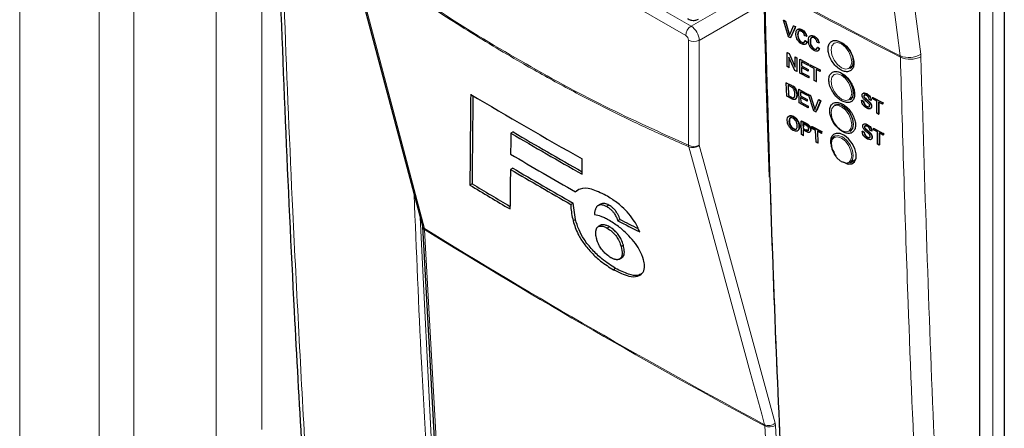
# Paper-space layout 'Blatt4' of a CAD drawing. Header units: millimetres. Extents: x 5 to 418, y 2 to 292.
# Tile 18 of 102: x 108 to 130, y 164 to 173. Entities that reach past the tile are written whole.
import ezdxf

# ---------------------------------------------------------------- set-up
doc = ezdxf.new("R2010")
doc.units = ezdxf.units.MM

psp = doc.layouts.new('Blatt4')

# ---------------------------------------------------------------- linework, layer by layer
at = {"color": 7, "linetype": 'Continuous', "lineweight": 18}
for p, q in [((110.768, 153.439), (110.768, 194.081)), ((108.291, 153.028), (108.291, 193.758)), ((110.011, 193.732), (110.011, 153.002)), ((112.553, 193.067), (112.553, 153.373)), ((129.385, 182.656), (129.385, 155.056)), ((113.539, 164.204), (113.539, 181.967)), ((120.534, 174.293), (122.848, 172.958)), ((122.732, 172.755), (120.477, 174.056)), ((122.848, 172.958), (124.225, 173.753)), ((124.41, 173.451), (123.024, 172.651)), ((124.964, 172.809), (124.969, 172.813)), ((122.791, 170.377), (122.791, 172.653)), ((123.024, 172.651), (123.024, 170.375)), ((127.382, 172.315), (127.384, 172.287)), ((127.829, 172.295), (127.825, 172.35)), ((125.003, 171.683), (125.013, 171.689)), ((125.012, 171.422), (125.021, 171.428)), ((125.514, 171.201), (125.525, 171.209)), ((125.329, 170.846), (125.341, 170.854)), ((125.338, 170.705), (125.349, 170.713)), ((116.975, 168.804), (117.273, 162.901)), ((117.069, 168.544), (117.066, 168.569)), ((124.445, 164.286), (124.44, 164.311)), ((124.674, 164.296), (124.666, 164.345)), ((124.674, 164.296), (124.999, 158.575))]:
    psp.add_line(p, q, dxfattribs=at)
at = {"color": 7, "linetype": 'Continuous', "lineweight": 25}
for p, q in [((129.1, 183.018), (129.1, 155.418)), ((129.637, 181.783), (129.637, 141.004)), ((115.437, 174.622), (117.022, 168.625)), ((124.849, 173.085), (124.854, 173.088)), ((124.958, 172.728), (124.849, 173.085)), ((124.849, 173.085), (124.89, 173.063)), ((124.854, 173.088), (124.896, 173.066)), ((124.89, 173.063), (124.896, 173.066)), ((124.89, 173.063), (124.964, 172.809)), ((124.896, 173.066), (124.969, 172.813)), ((124.993, 172.794), (125.067, 172.969)), ((125.108, 172.948), (124.999, 172.706)), ((125.101, 172.923), (125.005, 172.709)), ((125.067, 172.969), (125.072, 172.973)), ((125.067, 172.969), (125.108, 172.948)), ((125.108, 172.948), (125.113, 172.951)), ((124.999, 172.706), (124.958, 172.728)), ((124.999, 172.706), (125.005, 172.709)), ((125.157, 172.774), (125.162, 172.778)), ((125.243, 172.88), (125.247, 172.883)), ((125.347, 172.738), (125.309, 172.749)), ((125.347, 172.738), (125.353, 172.741)), ((125.513, 172.737), (125.517, 172.739)), ((125.24, 172.609), (125.246, 172.612)), ((125.316, 172.644), (125.322, 172.647)), ((125.316, 172.644), (125.354, 172.614)), ((125.322, 172.647), (125.36, 172.617)), ((125.354, 172.614), (125.36, 172.617)), ((125.427, 172.631), (125.433, 172.635)), ((125.618, 172.595), (125.58, 172.606)), ((125.586, 172.501), (125.592, 172.504)), ((125.586, 172.501), (125.625, 172.471)), ((125.592, 172.504), (125.63, 172.474)), ((125.618, 172.595), (125.623, 172.598)), ((124.931, 172.384), (124.935, 172.386)), ((124.931, 172.085), (124.931, 172.384)), ((124.931, 172.384), (124.972, 172.363)), ((125.099, 171.996), (124.969, 172.288)), ((124.969, 172.288), (124.969, 172.065)), ((124.972, 172.363), (124.975, 172.365)), ((124.972, 172.363), (125.101, 172.071)), ((125.101, 172.294), (125.104, 172.296)), ((125.101, 172.294), (125.14, 172.274)), ((125.101, 172.071), (125.101, 172.294)), ((125.14, 172.274), (125.142, 172.276)), ((125.14, 172.274), (125.14, 171.975)), ((125.511, 172.466), (125.516, 172.469)), ((125.625, 172.471), (125.63, 172.474)), ((124.969, 172.065), (124.931, 172.085)), ((124.969, 172.065), (124.98, 172.072)), ((125.202, 172.241), (125.204, 172.243)), ((125.202, 171.942), (125.202, 172.241)), ((125.202, 172.241), (125.393, 172.141)), ((125.393, 172.106), (125.24, 172.187)), ((125.24, 172.187), (125.24, 172.095)), ((125.24, 172.095), (125.245, 172.098)), ((125.24, 172.095), (125.383, 172.02)), ((125.383, 171.985), (125.24, 172.06)), ((125.24, 172.06), (125.24, 171.956)), ((125.393, 172.141), (125.394, 172.142)), ((125.393, 172.141), (125.393, 172.106)), ((125.393, 172.106), (125.395, 172.108)), ((125.431, 172.121), (125.643, 172.009)), ((125.431, 172.121), (125.432, 172.121)), ((125.431, 172.086), (125.431, 172.121)), ((125.518, 172.04), (125.431, 172.086)), ((125.14, 171.975), (125.099, 171.996)), ((125.14, 171.975), (125.15, 171.981)), ((125.4, 171.838), (125.202, 171.942)), ((125.24, 171.956), (125.249, 171.962)), ((125.24, 171.956), (125.4, 171.872)), ((125.383, 172.02), (125.387, 172.022)), ((125.383, 172.02), (125.383, 171.985)), ((125.383, 171.985), (125.388, 171.988)), ((125.4, 171.872), (125.408, 171.877)), ((125.4, 171.872), (125.4, 171.838)), ((125.4, 171.838), (125.409, 171.843)), ((125.518, 171.776), (125.518, 172.04)), ((125.643, 171.975), (125.556, 172.02)), ((125.556, 172.02), (125.556, 171.755)), ((125.643, 172.009), (125.644, 172.009)), ((125.643, 172.009), (125.643, 171.975)), ((125.643, 171.975), (125.644, 171.975)), ((124.911, 171.732), (124.921, 171.739)), ((124.92, 171.439), (124.911, 171.732)), ((124.911, 171.732), (125.003, 171.683)), ((125.004, 171.649), (124.95, 171.678)), ((124.95, 171.678), (124.957, 171.452)), ((125.051, 171.653), (125.06, 171.66)), ((125.556, 171.755), (125.518, 171.776)), ((125.556, 171.755), (125.565, 171.761)), ((125.016, 171.387), (124.92, 171.439)), ((124.957, 171.452), (124.966, 171.458)), ((124.957, 171.452), (125.012, 171.422)), ((125.061, 171.414), (125.086, 171.417)), ((125.09, 171.611), (125.1, 171.618)), ((125.136, 171.469), (125.145, 171.475)), ((125.18, 171.588), (125.19, 171.595)), ((125.188, 171.294), (125.18, 171.588)), ((125.18, 171.588), (125.369, 171.486)), ((125.37, 171.453), (125.218, 171.534)), ((125.218, 171.534), (125.221, 171.444)), ((125.221, 171.444), (125.231, 171.45)), ((125.221, 171.444), (125.362, 171.368)), ((125.363, 171.334), (125.222, 171.41)), ((125.222, 171.41), (125.225, 171.308)), ((125.369, 171.486), (125.38, 171.494)), ((125.369, 171.486), (125.37, 171.453)), ((125.37, 171.453), (125.381, 171.46)), ((125.393, 171.473), (125.404, 171.481)), ((125.51, 171.121), (125.393, 171.473)), ((125.393, 171.473), (125.434, 171.451)), ((125.434, 171.451), (125.446, 171.459)), ((125.434, 171.451), (125.514, 171.201)), ((126.593, 171.441), (126.596, 171.443)), ((126.602, 171.409), (126.606, 171.411)), ((126.648, 171.49), (126.65, 171.491)), ((126.786, 171.413), (126.789, 171.415)), ((126.786, 171.379), (126.786, 171.413)), ((126.786, 171.413), (126.997, 171.301)), ((125.384, 171.189), (125.188, 171.294)), ((125.225, 171.308), (125.235, 171.314)), ((125.225, 171.308), (125.383, 171.223)), ((125.362, 171.368), (125.373, 171.375)), ((125.362, 171.368), (125.363, 171.334)), ((125.363, 171.334), (125.374, 171.341)), ((125.383, 171.223), (125.394, 171.23)), ((125.383, 171.223), (125.384, 171.189)), ((125.543, 171.186), (125.61, 171.357)), ((125.651, 171.335), (125.551, 171.099)), ((125.662, 171.342), (125.573, 171.131)), ((125.61, 171.357), (125.621, 171.365)), ((125.61, 171.357), (125.651, 171.335)), ((125.621, 171.365), (125.662, 171.342)), ((125.651, 171.335), (125.662, 171.342)), ((126.544, 171.346), (126.55, 171.35)), ((126.544, 171.346), (126.582, 171.326)), ((126.55, 171.35), (126.588, 171.329)), ((126.582, 171.326), (126.588, 171.329)), ((126.655, 171.214), (126.661, 171.217)), ((126.708, 171.313), (126.714, 171.316)), ((126.748, 171.349), (126.71, 171.369)), ((126.748, 171.349), (126.753, 171.352)), ((126.755, 171.215), (126.761, 171.219)), ((126.873, 171.333), (126.786, 171.379)), ((126.873, 171.068), (126.873, 171.333)), ((126.997, 171.266), (126.911, 171.312)), ((126.911, 171.312), (126.911, 171.048)), ((126.916, 171.309), (126.916, 171.051)), ((126.997, 171.301), (127.003, 171.305)), ((126.997, 171.301), (126.997, 171.266)), ((126.997, 171.266), (127.003, 171.27)), ((127.001, 171.306), (127.003, 171.305)), ((127.003, 171.305), (127.003, 171.27)), ((125.054, 170.996), (125.065, 171.004)), ((125.384, 171.189), (125.395, 171.196)), ((125.551, 171.099), (125.51, 171.121)), ((125.551, 171.099), (125.562, 171.107)), ((126.911, 171.048), (126.873, 171.068)), ((126.911, 171.048), (126.916, 171.051)), ((124.968, 170.889), (124.98, 170.897)), ((125.186, 170.778), (125.198, 170.785)), ((125.23, 170.899), (125.241, 170.907)), ((125.24, 170.606), (125.23, 170.899)), ((125.23, 170.899), (125.329, 170.846)), ((125.241, 170.907), (125.341, 170.854)), ((125.334, 170.811), (125.269, 170.845)), ((125.269, 170.845), (125.273, 170.74)), ((125.281, 170.839), (125.283, 170.773)), ((125.37, 170.822), (125.381, 170.83)), ((125.459, 170.778), (125.47, 170.785)), ((125.46, 170.744), (125.459, 170.778)), ((125.459, 170.778), (125.67, 170.666)), ((125.47, 170.785), (125.681, 170.674)), ((126.606, 170.772), (126.609, 170.774)), ((126.662, 170.821), (126.663, 170.822)), ((118.989, 170.663), (118.94, 170.635)), ((125.062, 170.729), (125.073, 170.737)), ((125.278, 170.586), (125.24, 170.606)), ((125.273, 170.74), (125.284, 170.747)), ((125.273, 170.74), (125.338, 170.705)), ((125.34, 170.671), (125.274, 170.706)), ((125.274, 170.706), (125.278, 170.586)), ((125.278, 170.586), (125.288, 170.593)), ((125.413, 170.655), (125.425, 170.663)), ((125.434, 170.708), (125.445, 170.716)), ((125.546, 170.698), (125.46, 170.744)), ((125.555, 170.439), (125.546, 170.698)), ((125.671, 170.632), (125.585, 170.678)), ((125.585, 170.678), (125.593, 170.419)), ((125.67, 170.666), (125.681, 170.674)), ((125.67, 170.666), (125.671, 170.632)), ((125.671, 170.632), (125.682, 170.64)), ((125.681, 170.674), (125.682, 170.656)), ((125.971, 170.58), (125.959, 170.574)), ((126.293, 170.677), (126.311, 170.687)), ((126.558, 170.677), (126.563, 170.681)), ((126.558, 170.677), (126.596, 170.657)), ((126.563, 170.681), (126.601, 170.661)), ((126.596, 170.657), (126.601, 170.661)), ((126.616, 170.74), (126.619, 170.743)), ((126.722, 170.644), (126.727, 170.647)), ((126.762, 170.68), (126.724, 170.7)), ((126.762, 170.68), (126.766, 170.683)), ((126.8, 170.744), (126.803, 170.746)), ((126.8, 170.71), (126.8, 170.744)), ((126.8, 170.744), (127.01, 170.632)), ((126.886, 170.664), (126.8, 170.71)), ((126.886, 170.399), (126.886, 170.664)), ((127.01, 170.597), (126.924, 170.643)), ((126.924, 170.643), (126.924, 170.379)), ((126.93, 170.64), (126.93, 170.382)), ((127.01, 170.632), (127.016, 170.636)), ((127.01, 170.632), (127.01, 170.597)), ((127.01, 170.597), (127.016, 170.601)), ((127.014, 170.637), (127.016, 170.636)), ((127.016, 170.636), (127.016, 170.601)), ((125.593, 170.419), (125.555, 170.439)), ((125.593, 170.419), (125.603, 170.426)), ((126.669, 170.545), (126.675, 170.549)), ((126.768, 170.546), (126.774, 170.55)), ((126.924, 170.379), (126.886, 170.399)), ((126.924, 170.379), (126.93, 170.382)), ((120.484, 169.744), (120.483, 170.078)), ((126.293, 169.996), (126.397, 170.056)), ((118.979, 169.879), (118.93, 169.851)), ((118.1, 169.539), (118.051, 169.511)), ((120.39, 169.393), (120.342, 169.365)), ((120.24, 169.091), (120.288, 169.119)), ((120.338, 168.765), (120.288, 169.119)), ((120.886, 169.099), (120.837, 169.071)), ((120.902, 169.107), (120.853, 169.079)), ((120.902, 169.107), (120.887, 169.099)), ((121.066, 169.074), (121.017, 169.045)), ((120.338, 168.765), (120.289, 168.737)), ((120.882, 168.639), (120.833, 168.611)), ((121.306, 168.765), (121.258, 168.737)), ((117.024, 168.609), (117.338, 162.895)), ((121.075, 168.607), (121.026, 168.578)), ((121.378, 168.208), (121.329, 168.179)), ((121.296, 167.906), (121.345, 167.934)), ((121.299, 167.908), (121.296, 167.906)), ((121.348, 167.936), (121.299, 167.908)), ((121.211, 167.703), (121.162, 167.675))]:
    psp.add_line(p, q, dxfattribs=at)
at = {"color": 7, "linetype": 'Continuous', "lineweight": 18, "flags": 128}
for points in [[(127.382, 172.315), (127.316, 172.82), (127.051, 174.841), (126.202, 181.332)], [(126.645, 181.367), (127.235, 176.857), (127.825, 172.35)], [(115.48, 174.566), (115.54, 174.339), (115.78, 173.431), (116.74, 169.799), (117.066, 168.569)], [(126.105, 172.572), (126.02, 172.602), (125.947, 172.588), (125.899, 172.532), (125.882, 172.443), (125.899, 172.335), (125.947, 172.223), (126.02, 172.125), (126.105, 172.056), (126.191, 172.027), (126.263, 172.041), (126.312, 172.096), (126.329, 172.185), (126.312, 172.294), (126.263, 172.405), (126.191, 172.503), (126.105, 172.572)], [(126.105, 171.892), (126.02, 171.921), (125.947, 171.907), (125.899, 171.852), (125.882, 171.763), (125.899, 171.654), (125.947, 171.543), (126.02, 171.445), (126.105, 171.376), (126.191, 171.346), (126.263, 171.36), (126.312, 171.416), (126.329, 171.505), (126.312, 171.613), (126.263, 171.725), (126.191, 171.823), (126.105, 171.892)], [(126.105, 171.211), (126.02, 171.241), (125.947, 171.227), (125.899, 171.171), (125.882, 171.082), (125.899, 170.974), (125.947, 170.862), (126.02, 170.764), (126.105, 170.695), (126.191, 170.666), (126.263, 170.68), (126.312, 170.736), (126.329, 170.824), (126.312, 170.933), (126.263, 171.044), (126.191, 171.142), (126.105, 171.211)], [(126.105, 170.015), (126.191, 169.985), (126.263, 169.999), (126.312, 170.055), (126.329, 170.144), (126.312, 170.252), (126.263, 170.364), (126.191, 170.462), (126.105, 170.531), (126.02, 170.56), (125.947, 170.546), (125.899, 170.491), (125.882, 170.402), (125.899, 170.293), (125.947, 170.182), (126.02, 170.084), (126.105, 170.015)], [(125.959, 170.574), (126.036, 170.588), (126.126, 170.557), (126.216, 170.484), (126.293, 170.381), (126.344, 170.263), (126.362, 170.149), (126.344, 170.055), (126.293, 169.996), (126.293, 169.996)], [(123.024, 170.375), (123.843, 167.368), (124.666, 164.345)], [(124.44, 164.311), (124.378, 164.539), (124.13, 165.452), (123.135, 169.104), (122.799, 170.341)], [(117.069, 168.544), (117.084, 168.281), (117.141, 167.229), (117.383, 162.83)], [(124.769, 158.566), (124.754, 158.829), (124.695, 159.882), (124.445, 164.286)]]:
    psp.add_lwpolyline(points, dxfattribs=at)
at = {"color": 7, "linetype": 'Continuous', "lineweight": 25, "flags": 128}
for points in [[(126.126, 172.598), (126.216, 172.526), (126.293, 172.422), (126.344, 172.305), (126.362, 172.19), (126.344, 172.096), (126.293, 172.038), (126.293, 172.038)], [(126.126, 171.918), (126.216, 171.845), (126.293, 171.742), (126.344, 171.624), (126.362, 171.51), (126.344, 171.416), (126.293, 171.357), (126.293, 171.357)], [(125.959, 171.254), (126.036, 171.269), (126.126, 171.237)], [(126.126, 171.237), (126.216, 171.165), (126.293, 171.062), (126.344, 170.944), (126.362, 170.829), (126.344, 170.735), (126.293, 170.677), (126.293, 170.677)], [(125.989, 170.142), (125.959, 170.189), (125.908, 170.306), (125.89, 170.421), (125.908, 170.515), (125.959, 170.574), (125.959, 170.574)], [(126.191, 169.986), (126.253, 169.965), (126.333, 169.972), (126.393, 170.016), (126.425, 170.092), (126.427, 170.19), (126.397, 170.302), (126.34, 170.413), (126.261, 170.511), (126.17, 170.586), (126.076, 170.628), (125.991, 170.633), (125.947, 170.617), (125.947, 170.617)], [(126.293, 169.996), (126.216, 169.981), (126.126, 170.013)]]:
    psp.add_lwpolyline(points, dxfattribs=at)
at = {"color": 7, "linetype": 'Continuous', "lineweight": 18}
for centre, radius, start, end in [((203.442, 320.365), 166.445, 241.64077, 242.80828), ((203.442, 320.334), 166.442, 241.64019, 242.80847), ((122.988, 172.743), 0.257, 123.2297, 177.3477), ((122.909, 172.881), 0.257, 242.6565, 296.7662), ((127.57, 172.746), 0.47, 246.4011, 302.7847), ((127.598, 172.749), 0.509, 245.151, 296.9434), ((122.909, 170.605), 0.257, 242.6565, 296.7662), ((122.933, 170.39), 0.143, 185.5878, 200.0952), ((122.885, 170.537), 0.214, 246.294, 310.8229), ((117.113, 168.65), 0.0943, 195.6341, 239.7966), ((117.108, 168.619), 0.084, 186.0619, 242.4964), ((190.382, 287.053), 139.333, 238.25156, 241.75381), ((190.383, 287.024), 139.328, 238.25137, 241.754), ((124.526, 164.507), 0.214, 246.3296, 310.8196), ((124.55, 164.508), 0.245, 244.5161, 300.2409)]:
    psp.add_arc(centre, radius, start, end, dxfattribs=at)
at = {"color": 7, "linetype": 'Continuous', "lineweight": 25}
for centre, radius, start, end in [((189.693, 292.083), 140.269, 239.29483, 240.43502), ((190.063, 292.151), 140.799, 239.6599, 240.38507), ((190.062, 292.094), 140.702, 239.6597, 240.3623), ((189.891, 291.059), 140.166, 239.58663, 240.25149), ((189.768, 290.271), 139.71, 239.53375, 240.15463), ((189.784, 290.243), 139.645, 239.53353, 240.1547), ((188.459, 286.548), 136.583, 238.96951, 239.39441), ((188.458, 286.492), 136.486, 238.969, 239.37068)]:
    psp.add_arc(centre, radius, start, end, dxfattribs=at)
at = {"color": 7, "linetype": 'Continuous', "lineweight": 18}
for centre, major_axis, ratio, start_param, end_param in [((122.85, 172.755), (-0.125, 0.217), 0.56389, 3.927223, 5.497715), ((122.732, 172.687), (-0.0417, 0.0722), 0.577557, 3.927224, 5.497716)]:
    psp.add_ellipse(centre, major_axis=major_axis, ratio=ratio, start_param=start_param, end_param=end_param, dxfattribs=at)
at = {"color": 7, "linetype": 'Continuous', "lineweight": 25}
for centre, major_axis, ratio, start_param, end_param in [((1380.915, 4325.914), (1231.916, 4286.199), 0.064859, 2.910951, 2.91282), ((1380.388, 4324.051), (1231.355, 4284.245), 0.064859, 2.911007, 2.912822), ((1321.126, 4101.142), (1171.639, 4063.237), 0.066363, 2.903727, 2.904168), ((1400.628, 4397.502), (1250.97, 4360.003), 0.064047, 2.912272, 2.913078), ((226.903, 229.398), (148.938, 7.324), 0.541565, 3.89758, 3.902097), ((226.902, 229.399), (148.869, 7.32), 0.541565, 3.897586, 3.901303)]:
    psp.add_ellipse(centre, major_axis=major_axis, ratio=ratio, start_param=start_param, end_param=end_param, dxfattribs=at)
for points, knots in [([(113.747, 180.245), (113.754, 179.905), (113.789, 178.165), (113.886, 175.048), (114.043, 170.896), (114.215, 167.154), (114.349, 164.807), (114.405, 163.826)], [0, 0, 0, 0, 0.0612246, 0.3135931, 0.5660969, 0.8186987, 1, 1, 1, 1]), ([(124.429, 173.434), (124.432, 173.327), (124.457, 172.071), (124.499, 170.825), (124.538, 169.685)], [0, 0, 0, 0, 0.085161, 1, 1, 1, 1]), ([(122.766, 173.123), (122.792, 173.111), (122.844, 173.086), (122.93, 173.079), (122.982, 173.101), (123.005, 173.11)], [0, 0, 0, 0, 0.333697, 0.697753, 1, 1, 1, 1]), ([(124.964, 172.809), (124.967, 172.799), (124.972, 172.78), (124.976, 172.761), (124.978, 172.753)], [0, 0, 0, 0, 0.5599982, 1, 1, 1, 1]), ([(124.978, 172.753), (124.981, 172.761), (124.985, 172.775), (124.991, 172.788), (124.993, 172.794)], [0, 0, 0, 0, 0.559972, 1, 1, 1, 1]), ([(125.119, 172.794), (125.12, 172.815), (125.123, 172.857), (125.153, 172.894), (125.197, 172.899), (125.228, 172.886), (125.243, 172.88)], [0, 0, 0, 0, 0.2804925, 0.5595697, 0.7796153, 1, 1, 1, 1]), ([(125.244, 172.572), (125.224, 172.585), (125.183, 172.609), (125.141, 172.677), (125.122, 172.741), (125.12, 172.777), (125.119, 172.794)], [0, 0, 0, 0, 0.279955, 0.558088, 0.778912, 1, 1, 1, 1]), ([(125.149, 172.876), (125.154, 172.883), (125.166, 172.901), (125.204, 172.902), (125.234, 172.89), (125.249, 172.883)], [0, 0, 0, 0, 0.2358954, 0.6176536, 1, 1, 1, 1]), ([(125.241, 172.846), (125.232, 172.851), (125.213, 172.859), (125.187, 172.857), (125.161, 172.834), (125.159, 172.799), (125.157, 172.774)], [0, 0, 0, 0, 0.187223, 0.373906, 0.560736, 1, 1, 1, 1]), ([(125.157, 172.774), (125.158, 172.758), (125.159, 172.725), (125.175, 172.674), (125.206, 172.631), (125.229, 172.616), (125.24, 172.609)], [0, 0, 0, 0, 0.281245, 0.560716, 0.780138, 1, 1, 1, 1]), ([(125.206, 172.859), (125.202, 172.859), (125.189, 172.859), (125.167, 172.836), (125.164, 172.802), (125.162, 172.778)], [0, 0, 0, 0, 0.128287, 0.388412, 1, 1, 1, 1]), ([(125.162, 172.778), (125.163, 172.762), (125.165, 172.729), (125.18, 172.677), (125.212, 172.635), (125.235, 172.62), (125.246, 172.612)], [0, 0, 0, 0, 0.281245, 0.560716, 0.780138, 1, 1, 1, 1]), ([(125.309, 172.749), (125.306, 172.76), (125.3, 172.781), (125.284, 172.812), (125.262, 172.834), (125.248, 172.842), (125.241, 172.846)], [0, 0, 0, 0, 0.2805533, 0.5597389, 0.7796538, 1, 1, 1, 1]), ([(125.243, 172.88), (125.256, 172.872), (125.283, 172.856), (125.315, 172.817), (125.337, 172.776), (125.344, 172.75), (125.347, 172.738)], [0, 0, 0, 0, 0.280081, 0.559449, 0.779549, 1, 1, 1, 1]), ([(125.249, 172.883), (125.262, 172.875), (125.289, 172.859), (125.321, 172.82), (125.343, 172.779), (125.35, 172.754), (125.353, 172.741)], [0, 0, 0, 0, 0.280081, 0.559449, 0.779549, 1, 1, 1, 1]), ([(125.389, 172.651), (125.39, 172.672), (125.393, 172.714), (125.423, 172.751), (125.468, 172.756), (125.498, 172.743), (125.513, 172.737)], [0, 0, 0, 0, 0.280492, 0.55957, 0.779615, 1, 1, 1, 1]), ([(125.42, 172.733), (125.424, 172.74), (125.436, 172.758), (125.474, 172.759), (125.504, 172.747), (125.519, 172.74)], [0, 0, 0, 0, 0.235895, 0.617654, 1, 1, 1, 1]), ([(125.512, 172.703), (125.502, 172.708), (125.483, 172.716), (125.458, 172.714), (125.431, 172.691), (125.429, 172.656), (125.427, 172.631)], [0, 0, 0, 0, 0.1872234, 0.3739058, 0.5607363, 1, 1, 1, 1]), ([(125.477, 172.716), (125.472, 172.716), (125.46, 172.716), (125.437, 172.693), (125.435, 172.659), (125.433, 172.635)], [0, 0, 0, 0, 0.128287, 0.388412, 1, 1, 1, 1]), ([(125.58, 172.606), (125.577, 172.617), (125.571, 172.638), (125.554, 172.669), (125.533, 172.691), (125.519, 172.699), (125.512, 172.703)], [0, 0, 0, 0, 0.280553, 0.559739, 0.779654, 1, 1, 1, 1]), ([(125.513, 172.737), (125.527, 172.729), (125.553, 172.713), (125.586, 172.674), (125.607, 172.633), (125.614, 172.607), (125.618, 172.595)], [0, 0, 0, 0, 0.280081, 0.559449, 0.779549, 1, 1, 1, 1]), ([(125.519, 172.74), (125.532, 172.732), (125.559, 172.716), (125.591, 172.677), (125.613, 172.636), (125.62, 172.611), (125.623, 172.598)], [0, 0, 0, 0, 0.280081, 0.559449, 0.779549, 1, 1, 1, 1]), ([(125.24, 172.609), (125.251, 172.604), (125.272, 172.596), (125.303, 172.604), (125.311, 172.629), (125.316, 172.644)], [0, 0, 0, 0, 0.2807112, 0.5609046, 1, 1, 1, 1]), ([(125.354, 172.614), (125.35, 172.601), (125.341, 172.575), (125.312, 172.556), (125.278, 172.557), (125.255, 172.567), (125.244, 172.572)], [0, 0, 0, 0, 0.280256, 0.559546, 0.779589, 1, 1, 1, 1]), ([(125.246, 172.612), (125.257, 172.607), (125.274, 172.599), (125.288, 172.605), (125.293, 172.607)], [0, 0, 0, 0, 0.604662, 1, 1, 1, 1]), ([(125.36, 172.617), (125.355, 172.605), (125.346, 172.58), (125.327, 172.562), (125.313, 172.562), (125.313, 172.562)], [0, 0, 0, 0, 0.494279, 0.986854, 1, 1, 1, 1]), ([(125.514, 172.429), (125.494, 172.442), (125.454, 172.466), (125.411, 172.534), (125.392, 172.598), (125.39, 172.633), (125.389, 172.651)], [0, 0, 0, 0, 0.279955, 0.558088, 0.778912, 1, 1, 1, 1]), ([(125.427, 172.631), (125.428, 172.615), (125.429, 172.582), (125.445, 172.531), (125.476, 172.488), (125.499, 172.473), (125.511, 172.466)], [0, 0, 0, 0, 0.281245, 0.560716, 0.780138, 1, 1, 1, 1]), ([(125.433, 172.635), (125.433, 172.618), (125.435, 172.586), (125.451, 172.534), (125.482, 172.492), (125.505, 172.477), (125.516, 172.469)], [0, 0, 0, 0, 0.281245, 0.5607156, 0.780138, 1, 1, 1, 1]), ([(125.511, 172.466), (125.521, 172.461), (125.542, 172.453), (125.573, 172.461), (125.582, 172.486), (125.586, 172.501)], [0, 0, 0, 0, 0.280711, 0.560905, 1, 1, 1, 1]), ([(125.892, 172.628), (125.873, 172.612), (125.834, 172.58), (125.811, 172.492), (125.819, 172.386), (125.858, 172.271), (125.923, 172.16), (126.009, 172.065), (126.104, 171.998), (126.198, 171.966), (126.281, 171.973), (126.342, 172.018), (126.376, 172.095), (126.378, 172.197), (126.348, 172.311), (126.29, 172.425), (126.21, 172.525), (126.117, 172.602), (126.021, 172.645), (125.944, 172.651), (125.906, 172.635), (125.892, 172.628)], [0, 0, 0, 0, 0.0535723, 0.1071443, 0.1607313, 0.2143785, 0.2681024, 0.321888, 0.375695, 0.4294732, 0.4831833, 0.5368141, 0.5903891, 0.6439578, 0.6975746, 0.7512731, 0.8050495, 0.8588638, 0.9126587, 0.9663868, 1, 1, 1, 1]), ([(125.625, 172.471), (125.62, 172.458), (125.611, 172.432), (125.583, 172.413), (125.548, 172.414), (125.526, 172.424), (125.514, 172.429)], [0, 0, 0, 0, 0.280256, 0.559546, 0.779589, 1, 1, 1, 1]), ([(125.516, 172.469), (125.527, 172.464), (125.545, 172.456), (125.558, 172.462), (125.563, 172.464)], [0, 0, 0, 0, 0.604662, 1, 1, 1, 1]), ([(125.63, 172.474), (125.626, 172.462), (125.616, 172.437), (125.597, 172.419), (125.584, 172.419), (125.583, 172.419)], [0, 0, 0, 0, 0.494279, 0.986854, 1, 1, 1, 1]), ([(125.909, 171.957), (125.89, 171.941), (125.851, 171.91), (125.829, 171.822), (125.837, 171.716), (125.876, 171.6), (125.942, 171.489), (126.027, 171.395), (126.122, 171.328), (126.216, 171.297), (126.298, 171.303), (126.36, 171.348), (126.393, 171.426), (126.395, 171.527), (126.365, 171.641), (126.307, 171.754), (126.227, 171.855), (126.133, 171.931), (126.038, 171.974), (125.961, 171.98), (125.924, 171.964), (125.909, 171.957)], [0, 0, 0, 0, 0.053569, 0.107138, 0.160725, 0.214376, 0.268107, 0.3219, 0.37571, 0.429486, 0.483191, 0.536814, 0.590384, 0.643951, 0.697571, 0.751276, 0.805059, 0.858878, 0.912673, 0.966396, 1, 1, 1, 1]), ([(125.003, 171.683), (125.012, 171.678), (125.028, 171.67), (125.044, 171.658), (125.051, 171.653)], [0, 0, 0, 0, 0.560174, 1, 1, 1, 1]), ([(125.049, 171.619), (125.041, 171.626), (125.026, 171.637), (125.011, 171.645), (125.004, 171.649)], [0, 0, 0, 0, 0.559255, 1, 1, 1, 1]), ([(125.051, 171.653), (125.059, 171.647), (125.073, 171.635), (125.085, 171.618), (125.09, 171.611)], [0, 0, 0, 0, 0.559847, 1, 1, 1, 1]), ([(125.062, 171.661), (125.07, 171.654), (125.084, 171.642), (125.096, 171.626), (125.102, 171.619)], [0, 0, 0, 0, 0.5598465, 1, 1, 1, 1]), ([(125.012, 171.422), (125.025, 171.415), (125.048, 171.403), (125.067, 171.407), (125.075, 171.409)], [0, 0, 0, 0, 0.561861, 1, 1, 1, 1]), ([(125.136, 171.469), (125.135, 171.448), (125.134, 171.407), (125.108, 171.366), (125.062, 171.364), (125.031, 171.379), (125.016, 171.387)], [0, 0, 0, 0, 0.28084, 0.559952, 0.779068, 1, 1, 1, 1]), ([(125.098, 171.49), (125.096, 171.514), (125.093, 171.547), (125.071, 171.594), (125.056, 171.611), (125.049, 171.619)], [0, 0, 0, 0, 0.55915, 0.78004, 1, 1, 1, 1]), ([(125.075, 171.409), (125.083, 171.421), (125.098, 171.441), (125.098, 171.475), (125.098, 171.49)], [0, 0, 0, 0, 0.5574522, 1, 1, 1, 1]), ([(125.09, 171.611), (125.098, 171.598), (125.115, 171.572), (125.131, 171.522), (125.134, 171.489), (125.136, 171.469)], [0, 0, 0, 0, 0.279769, 0.559929, 1, 1, 1, 1]), ([(125.102, 171.619), (125.11, 171.606), (125.126, 171.579), (125.143, 171.529), (125.145, 171.496), (125.147, 171.476)], [0, 0, 0, 0, 0.279769, 0.559929, 1, 1, 1, 1]), ([(125.147, 171.476), (125.147, 171.454), (125.148, 171.421), (125.131, 171.402), (125.125, 171.396)], [0, 0, 0, 0, 0.6486015, 1, 1, 1, 1]), ([(126.555, 171.458), (126.555, 171.467), (126.557, 171.484), (126.571, 171.501), (126.6, 171.511), (126.628, 171.499), (126.648, 171.49)], [0, 0, 0, 0, 0.187029, 0.374124, 0.56114, 1, 1, 1, 1]), ([(126.594, 171.372), (126.588, 171.379), (126.576, 171.393), (126.559, 171.424), (126.556, 171.445), (126.555, 171.458)], [0, 0, 0, 0, 0.2814452, 0.5622732, 1, 1, 1, 1]), ([(126.587, 171.506), (126.59, 171.508), (126.608, 171.515), (126.633, 171.503), (126.654, 171.494)], [0, 0, 0, 0, 0.1810799, 1, 1, 1, 1]), ([(126.65, 171.455), (126.642, 171.459), (126.628, 171.466), (126.608, 171.468), (126.595, 171.459), (126.593, 171.447), (126.593, 171.441)], [0, 0, 0, 0, 0.28129, 0.56082, 0.78068, 1, 1, 1, 1]), ([(126.593, 171.441), (126.593, 171.435), (126.594, 171.424), (126.6, 171.414), (126.602, 171.409)], [0, 0, 0, 0, 0.5596169, 1, 1, 1, 1]), ([(126.609, 171.466), (126.607, 171.465), (126.6, 171.461), (126.599, 171.45), (126.598, 171.444)], [0, 0, 0, 0, 0.393466, 1, 1, 1, 1]), ([(126.608, 171.413), (126.619, 171.4), (126.638, 171.38), (126.667, 171.358), (126.691, 171.338), (126.706, 171.323), (126.714, 171.316)], [0, 0, 0, 0, 0.338408, 0.558974, 0.779535, 1, 1, 1, 1]), ([(126.648, 171.49), (126.662, 171.482), (126.688, 171.466), (126.723, 171.429), (126.744, 171.386), (126.747, 171.361), (126.748, 171.349)], [0, 0, 0, 0, 0.280797, 0.560151, 0.779877, 1, 1, 1, 1]), ([(126.71, 171.369), (126.709, 171.379), (126.706, 171.398), (126.684, 171.434), (126.663, 171.447), (126.65, 171.455)], [0, 0, 0, 0, 0.2810967, 0.5602874, 1, 1, 1, 1]), ([(126.654, 171.494), (126.667, 171.486), (126.694, 171.47), (126.728, 171.433), (126.75, 171.39), (126.752, 171.365), (126.754, 171.352)], [0, 0, 0, 0, 0.280797, 0.560151, 0.779877, 1, 1, 1, 1]), ([(125.514, 171.201), (125.517, 171.191), (125.523, 171.173), (125.527, 171.154), (125.53, 171.146)], [0, 0, 0, 0, 0.559998, 1, 1, 1, 1]), ([(125.928, 171.287), (125.908, 171.271), (125.87, 171.239), (125.848, 171.151), (125.856, 171.046), (125.895, 170.931), (125.961, 170.82), (126.046, 170.726), (126.141, 170.659), (126.235, 170.627), (126.317, 170.634), (126.378, 170.679), (126.412, 170.756), (126.413, 170.857), (126.383, 170.971), (126.325, 171.084), (126.244, 171.185), (126.151, 171.261), (126.056, 171.304), (125.979, 171.31), (125.942, 171.293), (125.928, 171.287)], [0, 0, 0, 0, 0.053566, 0.107131, 0.160719, 0.214375, 0.268113, 0.321912, 0.375725, 0.4295, 0.483199, 0.536815, 0.590378, 0.643944, 0.697567, 0.751279, 0.80507, 0.858894, 0.912688, 0.966406, 1, 1, 1, 1]), ([(126.657, 171.178), (126.641, 171.188), (126.61, 171.206), (126.571, 171.252), (126.548, 171.303), (126.546, 171.332), (126.544, 171.346)], [0, 0, 0, 0, 0.280814, 0.559563, 0.77962, 1, 1, 1, 1]), ([(126.582, 171.326), (126.584, 171.314), (126.587, 171.289), (126.607, 171.254), (126.631, 171.229), (126.647, 171.219), (126.655, 171.214)], [0, 0, 0, 0, 0.280632, 0.5586744, 0.7791973, 1, 1, 1, 1]), ([(126.588, 171.329), (126.589, 171.317), (126.592, 171.293), (126.612, 171.257), (126.637, 171.232), (126.653, 171.222), (126.661, 171.217)], [0, 0, 0, 0, 0.280632, 0.5586744, 0.7791973, 1, 1, 1, 1]), ([(126.688, 171.289), (126.678, 171.299), (126.66, 171.314), (126.635, 171.334), (126.614, 171.352), (126.601, 171.366), (126.594, 171.372)], [0, 0, 0, 0, 0.339939, 0.560025, 0.780082, 1, 1, 1, 1]), ([(126.602, 171.409), (126.614, 171.397), (126.632, 171.376), (126.661, 171.354), (126.685, 171.334), (126.701, 171.32), (126.708, 171.313)], [0, 0, 0, 0, 0.338408, 0.558974, 0.779535, 1, 1, 1, 1]), ([(126.655, 171.214), (126.664, 171.21), (126.68, 171.203), (126.701, 171.203), (126.714, 171.214), (126.716, 171.227), (126.717, 171.233)], [0, 0, 0, 0, 0.2809172, 0.5608127, 0.7805018, 1, 1, 1, 1]), ([(126.755, 171.215), (126.753, 171.202), (126.749, 171.175), (126.712, 171.156), (126.678, 171.17), (126.657, 171.178)], [0, 0, 0, 0, 0.279942, 0.56008, 1, 1, 1, 1]), ([(126.661, 171.217), (126.669, 171.214), (126.685, 171.207), (126.703, 171.205), (126.709, 171.211), (126.71, 171.212)], [0, 0, 0, 0, 0.4500886, 0.8985404, 1, 1, 1, 1]), ([(126.717, 171.233), (126.717, 171.239), (126.716, 171.25), (126.706, 171.271), (126.695, 171.282), (126.688, 171.289)], [0, 0, 0, 0, 0.280089, 0.55997, 1, 1, 1, 1]), ([(126.708, 171.313), (126.715, 171.305), (126.73, 171.289), (126.745, 171.262), (126.754, 171.237), (126.755, 171.222), (126.755, 171.215)], [0, 0, 0, 0, 0.280371, 0.559909, 0.779859, 1, 1, 1, 1]), ([(126.714, 171.316), (126.721, 171.308), (126.735, 171.293), (126.751, 171.266), (126.759, 171.24), (126.76, 171.226), (126.761, 171.219)], [0, 0, 0, 0, 0.280371, 0.559909, 0.779859, 1, 1, 1, 1]), ([(126.761, 171.219), (126.759, 171.205), (126.756, 171.181), (126.738, 171.175), (126.731, 171.172)], [0, 0, 0, 0, 0.594267, 1, 1, 1, 1]), ([(124.93, 170.91), (124.931, 170.931), (124.932, 170.974), (124.962, 171.01), (125.006, 171.017), (125.038, 171.003), (125.054, 170.996)], [0, 0, 0, 0, 0.28057, 0.559575, 0.779561, 1, 1, 1, 1]), ([(124.963, 170.996), (124.968, 171.003), (124.98, 171.021), (125.018, 171.024), (125.049, 171.011), (125.065, 171.004)], [0, 0, 0, 0, 0.2453447, 0.6222842, 1, 1, 1, 1]), ([(125.054, 170.996), (125.073, 170.983), (125.113, 170.957), (125.158, 170.892), (125.182, 170.83), (125.185, 170.795), (125.186, 170.778)], [0, 0, 0, 0, 0.279564, 0.558584, 0.779087, 1, 1, 1, 1]), ([(125.065, 171.004), (125.085, 170.991), (125.125, 170.965), (125.17, 170.9), (125.193, 170.838), (125.196, 170.803), (125.198, 170.785)], [0, 0, 0, 0, 0.279564, 0.558584, 0.779087, 1, 1, 1, 1]), ([(125.53, 171.146), (125.532, 171.154), (125.536, 171.167), (125.541, 171.18), (125.543, 171.186)], [0, 0, 0, 0, 0.559972, 1, 1, 1, 1]), ([(125.063, 170.696), (125.043, 170.708), (125.004, 170.734), (124.96, 170.797), (124.936, 170.858), (124.932, 170.893), (124.93, 170.91)], [0, 0, 0, 0, 0.2796, 0.558765, 0.77931, 1, 1, 1, 1]), ([(125.055, 170.962), (125.04, 170.968), (125.01, 170.98), (124.969, 170.957), (124.969, 170.915), (124.968, 170.889)], [0, 0, 0, 0, 0.280128, 0.559653, 1, 1, 1, 1]), ([(124.968, 170.889), (124.97, 170.873), (124.973, 170.841), (124.996, 170.791), (125.028, 170.751), (125.05, 170.737), (125.062, 170.729)], [0, 0, 0, 0, 0.280657, 0.559885, 0.779849, 1, 1, 1, 1]), ([(125.017, 170.979), (125.008, 170.975), (124.979, 170.965), (124.979, 170.924), (124.98, 170.897)], [0, 0, 0, 0, 0.345992, 1, 1, 1, 1]), ([(124.98, 170.897), (124.981, 170.881), (124.984, 170.848), (125.007, 170.799), (125.039, 170.759), (125.062, 170.744), (125.073, 170.737)], [0, 0, 0, 0, 0.280657, 0.559885, 0.779849, 1, 1, 1, 1]), ([(125.148, 170.798), (125.147, 170.815), (125.144, 170.847), (125.122, 170.899), (125.09, 170.94), (125.066, 170.955), (125.055, 170.962)], [0, 0, 0, 0, 0.280797, 0.560068, 0.779984, 1, 1, 1, 1]), ([(125.062, 170.729), (125.077, 170.724), (125.106, 170.712), (125.136, 170.729), (125.148, 170.761), (125.148, 170.786), (125.148, 170.798)], [0, 0, 0, 0, 0.2791, 0.558192, 0.778806, 1, 1, 1, 1]), ([(125.186, 170.778), (125.185, 170.757), (125.183, 170.716), (125.154, 170.68), (125.109, 170.676), (125.079, 170.689), (125.063, 170.696)], [0, 0, 0, 0, 0.280353, 0.559502, 0.779635, 1, 1, 1, 1]), ([(125.198, 170.785), (125.198, 170.763), (125.198, 170.732), (125.181, 170.716), (125.176, 170.711)], [0, 0, 0, 0, 0.684482, 1, 1, 1, 1]), ([(125.329, 170.846), (125.337, 170.842), (125.35, 170.835), (125.364, 170.826), (125.37, 170.822)], [0, 0, 0, 0, 0.560101, 1, 1, 1, 1]), ([(125.365, 170.792), (125.359, 170.796), (125.349, 170.803), (125.338, 170.808), (125.334, 170.811)], [0, 0, 0, 0, 0.559585, 1, 1, 1, 1]), ([(125.341, 170.854), (125.348, 170.85), (125.362, 170.843), (125.375, 170.834), (125.381, 170.83)], [0, 0, 0, 0, 0.5601005, 1, 1, 1, 1]), ([(125.396, 170.727), (125.395, 170.733), (125.394, 170.745), (125.387, 170.764), (125.377, 170.78), (125.369, 170.788), (125.365, 170.792)], [0, 0, 0, 0, 0.2802608, 0.5600775, 0.7801497, 1, 1, 1, 1]), ([(125.37, 170.822), (125.379, 170.815), (125.399, 170.799), (125.42, 170.766), (125.431, 170.735), (125.433, 170.717), (125.434, 170.708)], [0, 0, 0, 0, 0.280013, 0.55891, 0.779396, 1, 1, 1, 1]), ([(125.381, 170.83), (125.391, 170.822), (125.41, 170.807), (125.431, 170.774), (125.443, 170.742), (125.444, 170.725), (125.445, 170.716)], [0, 0, 0, 0, 0.280013, 0.55891, 0.779396, 1, 1, 1, 1]), ([(126.568, 170.789), (126.569, 170.798), (126.571, 170.816), (126.584, 170.833), (126.613, 170.842), (126.642, 170.83), (126.662, 170.821)], [0, 0, 0, 0, 0.187029, 0.374124, 0.56114, 1, 1, 1, 1]), ([(126.608, 170.703), (126.602, 170.71), (126.59, 170.725), (126.572, 170.755), (126.57, 170.776), (126.568, 170.789)], [0, 0, 0, 0, 0.281445, 0.562273, 1, 1, 1, 1]), ([(126.6, 170.838), (126.604, 170.839), (126.622, 170.846), (126.647, 170.835), (126.667, 170.825)], [0, 0, 0, 0, 0.180836, 1, 1, 1, 1]), ([(126.663, 170.786), (126.656, 170.79), (126.641, 170.797), (126.622, 170.799), (126.608, 170.79), (126.607, 170.778), (126.606, 170.772)], [0, 0, 0, 0, 0.28129, 0.56082, 0.78068, 1, 1, 1, 1]), ([(126.606, 170.772), (126.606, 170.766), (126.607, 170.756), (126.613, 170.745), (126.616, 170.74)], [0, 0, 0, 0, 0.5596169, 1, 1, 1, 1]), ([(126.623, 170.797), (126.62, 170.796), (126.613, 170.792), (126.612, 170.782), (126.612, 170.775)], [0, 0, 0, 0, 0.393792, 1, 1, 1, 1]), ([(126.662, 170.821), (126.675, 170.813), (126.702, 170.797), (126.736, 170.76), (126.757, 170.717), (126.76, 170.692), (126.762, 170.68)], [0, 0, 0, 0, 0.280797, 0.560151, 0.779877, 1, 1, 1, 1]), ([(126.724, 170.7), (126.722, 170.71), (126.719, 170.729), (126.697, 170.765), (126.676, 170.778), (126.663, 170.786)], [0, 0, 0, 0, 0.2810967, 0.5602874, 1, 1, 1, 1]), ([(126.667, 170.825), (126.681, 170.817), (126.707, 170.801), (126.742, 170.764), (126.763, 170.721), (126.766, 170.696), (126.767, 170.684)], [0, 0, 0, 0, 0.280797, 0.560151, 0.779877, 1, 1, 1, 1]), ([(125.073, 170.737), (125.089, 170.729), (125.107, 170.72), (125.118, 170.727), (125.12, 170.728)], [0, 0, 0, 0, 0.876396, 1, 1, 1, 1]), ([(125.338, 170.705), (125.346, 170.701), (125.363, 170.693), (125.384, 170.692), (125.395, 170.707), (125.395, 170.72), (125.396, 170.727)], [0, 0, 0, 0, 0.281401, 0.559753, 0.779356, 1, 1, 1, 1]), ([(125.434, 170.708), (125.433, 170.694), (125.431, 170.667), (125.398, 170.643), (125.362, 170.66), (125.34, 170.671)], [0, 0, 0, 0, 0.280751, 0.559708, 1, 1, 1, 1]), ([(125.349, 170.713), (125.357, 170.709), (125.373, 170.701), (125.392, 170.698), (125.396, 170.704), (125.396, 170.704)], [0, 0, 0, 0, 0.486336, 0.967404, 1, 1, 1, 1]), ([(125.445, 170.716), (125.445, 170.701), (125.444, 170.678), (125.429, 170.67), (125.423, 170.667)], [0, 0, 0, 0, 0.635254, 1, 1, 1, 1]), ([(125.947, 170.617), (125.928, 170.601), (125.889, 170.569), (125.867, 170.482), (125.876, 170.377), (125.905, 170.282), (125.938, 170.23), (125.948, 170.215)], [0, 0, 0, 0, 0.225184, 0.450366, 0.675654, 0.901251, 1, 1, 1, 1]), ([(126.671, 170.51), (126.655, 170.519), (126.624, 170.537), (126.584, 170.583), (126.562, 170.634), (126.559, 170.663), (126.558, 170.677)], [0, 0, 0, 0, 0.2808135, 0.5595629, 0.7796198, 1, 1, 1, 1]), ([(126.596, 170.657), (126.597, 170.645), (126.6, 170.62), (126.62, 170.585), (126.645, 170.56), (126.661, 170.55), (126.669, 170.545)], [0, 0, 0, 0, 0.280632, 0.5586744, 0.7791973, 1, 1, 1, 1]), ([(126.601, 170.661), (126.603, 170.648), (126.606, 170.624), (126.626, 170.588), (126.65, 170.563), (126.666, 170.554), (126.675, 170.549)], [0, 0, 0, 0, 0.280632, 0.5586744, 0.7791973, 1, 1, 1, 1]), ([(126.702, 170.62), (126.691, 170.63), (126.674, 170.645), (126.649, 170.666), (126.628, 170.683), (126.614, 170.697), (126.608, 170.703)], [0, 0, 0, 0, 0.339939, 0.560025, 0.780082, 1, 1, 1, 1]), ([(126.616, 170.74), (126.627, 170.728), (126.646, 170.707), (126.675, 170.685), (126.698, 170.666), (126.714, 170.651), (126.722, 170.644)], [0, 0, 0, 0, 0.338408, 0.558974, 0.779535, 1, 1, 1, 1]), ([(126.621, 170.744), (126.633, 170.731), (126.652, 170.711), (126.68, 170.689), (126.704, 170.669), (126.72, 170.654), (126.727, 170.647)], [0, 0, 0, 0, 0.338408, 0.558974, 0.779535, 1, 1, 1, 1]), ([(126.669, 170.545), (126.677, 170.541), (126.693, 170.534), (126.714, 170.534), (126.728, 170.545), (126.73, 170.558), (126.73, 170.565)], [0, 0, 0, 0, 0.2809172, 0.5608127, 0.7805018, 1, 1, 1, 1]), ([(126.73, 170.565), (126.73, 170.57), (126.729, 170.581), (126.719, 170.602), (126.708, 170.613), (126.702, 170.62)], [0, 0, 0, 0, 0.280089, 0.55997, 1, 1, 1, 1]), ([(126.722, 170.644), (126.729, 170.636), (126.743, 170.62), (126.759, 170.594), (126.767, 170.568), (126.768, 170.554), (126.768, 170.546)], [0, 0, 0, 0, 0.280371, 0.559909, 0.779859, 1, 1, 1, 1]), ([(126.727, 170.647), (126.734, 170.639), (126.749, 170.624), (126.764, 170.597), (126.773, 170.571), (126.774, 170.557), (126.774, 170.55)], [0, 0, 0, 0, 0.280371, 0.559909, 0.779859, 1, 1, 1, 1]), ([(126.768, 170.546), (126.766, 170.533), (126.762, 170.506), (126.725, 170.487), (126.691, 170.501), (126.671, 170.51)], [0, 0, 0, 0, 0.279942, 0.56008, 1, 1, 1, 1]), ([(126.675, 170.549), (126.682, 170.545), (126.698, 170.538), (126.716, 170.536), (126.722, 170.542), (126.723, 170.543)], [0, 0, 0, 0, 0.450205, 0.898772, 1, 1, 1, 1]), ([(126.774, 170.55), (126.772, 170.536), (126.769, 170.512), (126.752, 170.506), (126.745, 170.503)], [0, 0, 0, 0, 0.594029, 1, 1, 1, 1]), ([(124.854, 162.384), (124.799, 163.553), (124.686, 165.973), (124.602, 168.412), (124.558, 169.672)], [0, 0, 0, 0, 0.483147, 1, 1, 1, 1]), ([(121.001, 169.285), (120.892, 169.34), (120.673, 169.449), (120.453, 169.45), (120.372, 169.388), (120.342, 169.365)], [0, 0, 0, 0, 0.383777, 0.771157, 1, 1, 1, 1]), ([(121.733, 168.495), (121.701, 168.568), (121.644, 168.696), (121.501, 168.89), (121.328, 169.065), (121.155, 169.194), (121.042, 169.261), (121.001, 169.285)], [0, 0, 0, 0, 0.242898, 0.4237478, 0.6045665, 0.8558512, 1, 1, 1, 1]), ([(120.24, 169.091), (120.239, 169.073), (120.238, 168.968), (120.266, 168.841), (120.289, 168.737)], [0, 0, 0, 0, 0.171728, 1, 1, 1, 1]), ([(120.756, 168.862), (120.757, 168.868), (120.758, 168.885), (120.76, 168.914), (120.766, 168.946), (120.772, 168.972), (120.78, 168.996), (120.788, 169.015), (120.798, 169.032), (120.808, 169.046), (120.819, 169.058), (120.835, 169.07), (120.846, 169.076), (120.853, 169.079)], [0, 0, 0, 0, 0.060553, 0.181696, 0.303178, 0.425072, 0.486117, 0.61237, 0.675671, 0.739166, 0.836374, 0.901558, 1, 1, 1, 1]), ([(120.853, 169.079), (120.863, 169.082), (120.89, 169.09), (120.946, 169.082), (120.995, 169.056), (121.017, 169.045)], [0, 0, 0, 0, 0.251222, 0.672178, 1, 1, 1, 1]), ([(121.066, 169.074), (121.049, 169.082), (121.006, 169.105), (120.947, 169.119), (120.916, 169.111), (120.902, 169.107)], [0, 0, 0, 0, 0.251252, 0.656068, 1, 1, 1, 1]), ([(121.306, 168.765), (121.292, 168.803), (121.271, 168.859), (121.219, 168.942), (121.168, 168.999), (121.115, 169.044), (121.082, 169.064), (121.066, 169.074)], [0, 0, 0, 0, 0.348571, 0.519746, 0.692402, 0.85082, 1, 1, 1, 1]), ([(121.052, 168.756), (121.025, 168.771), (120.971, 168.8), (120.867, 168.843), (120.801, 168.854), (120.756, 168.862)], [0, 0, 0, 0, 0.250567, 0.501646, 1, 1, 1, 1]), ([(121.017, 169.045), (121.041, 169.031), (121.082, 169.005), (121.141, 168.948), (121.192, 168.884), (121.23, 168.811), (121.248, 168.762), (121.258, 168.737)], [0, 0, 0, 0, 0.21818, 0.380649, 0.543719, 0.767467, 1, 1, 1, 1]), ([(120.289, 168.737), (120.319, 168.641), (120.367, 168.485), (120.52, 168.235), (120.691, 168.033), (120.913, 167.831), (121.07, 167.732), (121.162, 167.675)], [0, 0, 0, 0, 0.257779, 0.422516, 0.58704, 0.758554, 1, 1, 1, 1]), ([(121.211, 167.703), (121.112, 167.765), (120.942, 167.873), (120.701, 168.101), (120.525, 168.325), (120.401, 168.556), (120.361, 168.691), (120.338, 168.765)], [0, 0, 0, 0, 0.259387, 0.445273, 0.632087, 0.798204, 1, 1, 1, 1]), ([(121.075, 168.607), (121.061, 168.614), (121.039, 168.626), (121.004, 168.639), (120.968, 168.648), (120.932, 168.652), (120.906, 168.649), (120.893, 168.644), (120.886, 168.642), (120.883, 168.64), (120.882, 168.639)], [0, 0, 0, 0, 0.169931, 0.285049, 0.460943, 0.688792, 0.862751, 0.921452, 0.97749, 1, 1, 1, 1]), ([(121.818, 167.887), (121.792, 167.961), (121.749, 168.087), (121.611, 168.287), (121.454, 168.46), (121.261, 168.628), (121.125, 168.711), (121.052, 168.756)], [0, 0, 0, 0, 0.23354, 0.40172, 0.569433, 0.767661, 1, 1, 1, 1]), ([(117.022, 168.624), (117.023, 168.621), (117.024, 168.617), (117.024, 168.608), (117.025, 168.605)], [0, 0, 0, 0, 0.667156, 1, 1, 1, 1]), ([(120.8, 168.342), (120.798, 168.35), (120.792, 168.376), (120.785, 168.41), (120.782, 168.441), (120.781, 168.464), (120.781, 168.486), (120.783, 168.507), (120.785, 168.528), (120.79, 168.547), (120.796, 168.566), (120.804, 168.583), (120.818, 168.601), (120.838, 168.616), (120.871, 168.623), (120.91, 168.622), (120.95, 168.613), (120.989, 168.598), (121.014, 168.585), (121.026, 168.578)], [0, 0, 0, 0, 0.0437233, 0.1314016, 0.1755016, 0.2205058, 0.2655944, 0.3109327, 0.3563564, 0.4045169, 0.452835, 0.5018053, 0.5510845, 0.6325932, 0.7160408, 0.7974291, 0.8801613, 0.9396584, 1, 1, 1, 1]), ([(121.026, 168.578), (121.061, 168.555), (121.126, 168.513), (121.214, 168.417), (121.282, 168.314), (121.313, 168.236), (121.326, 168.19), (121.329, 168.179)], [0, 0, 0, 0, 0.246637, 0.457636, 0.653162, 0.917268, 1, 1, 1, 1]), ([(121.378, 168.208), (121.365, 168.247), (121.345, 168.313), (121.285, 168.417), (121.214, 168.499), (121.141, 168.566), (121.095, 168.594), (121.075, 168.607)], [0, 0, 0, 0, 0.2943881, 0.4830732, 0.6732603, 0.8544557, 1, 1, 1, 1]), ([(121.11, 167.935), (121.079, 167.955), (121.021, 167.992), (120.939, 168.075), (120.87, 168.167), (120.825, 168.259), (120.808, 168.316), (120.8, 168.342)], [0, 0, 0, 0, 0.2189956, 0.4008855, 0.5829924, 0.8075343, 1, 1, 1, 1]), ([(121.348, 167.936), (121.361, 167.948), (121.397, 167.982), (121.407, 168.078), (121.387, 168.168), (121.378, 168.208)], [0, 0, 0, 0, 0.245177, 0.663326, 1, 1, 1, 1]), ([(121.329, 168.179), (121.341, 168.121), (121.359, 168.034), (121.34, 167.947), (121.313, 167.921), (121.299, 167.908)], [0, 0, 0, 0, 0.492083, 0.740099, 1, 1, 1, 1]), ([(121.287, 167.901), (121.286, 167.9), (121.279, 167.897), (121.269, 167.894), (121.254, 167.892), (121.239, 167.891), (121.22, 167.892), (121.202, 167.896), (121.182, 167.902), (121.163, 167.909), (121.141, 167.919), (121.124, 167.927), (121.114, 167.933), (121.11, 167.935)], [0, 0, 0, 0, 0.034729, 0.172793, 0.229259, 0.342656, 0.45777, 0.575018, 0.634138, 0.769929, 0.861316, 0.953696, 1, 1, 1, 1]), ([(121.162, 167.675), (121.279, 167.618), (121.478, 167.52), (121.698, 167.516), (121.812, 167.604), (121.849, 167.737), (121.826, 167.846), (121.818, 167.887)], [0, 0, 0, 0, 0.292301, 0.501145, 0.710004, 0.88957, 1, 1, 1, 1]), ([(121.775, 167.59), (121.75, 167.575), (121.683, 167.532), (121.484, 167.568), (121.306, 167.656), (121.211, 167.703)], [0, 0, 0, 0, 0.214344, 0.578658, 1, 1, 1, 1])]:
    psp.add_open_spline(points, degree=3, knots=knots, dxfattribs=at)
at = {"color": 7, "linetype": 'Continuous', "lineweight": 18}
for points, knots in [([(113.827, 180.114), (113.831, 179.935), (113.852, 179.041), (113.95, 175.296), (114.143, 169.985), (114.389, 165.44), (114.483, 163.695)], [0, 0, 0, 0, 0.032288, 0.161438, 0.678067, 1, 1, 1, 1]), ([(115.48, 174.597), (116.089, 174.167), (117.311, 173.307), (119.146, 172.189), (120.977, 171.192), (122.185, 170.649), (122.791, 170.377)], [0, 0, 0, 0, 0.250822, 0.502682, 0.750834, 1, 1, 1, 1]), ([(122.799, 170.341), (122.497, 170.474), (121.895, 170.739), (120.986, 171.18), (120.074, 171.655), (119.259, 172.109), (118.544, 172.531), (117.929, 172.908), (117.314, 173.301), (116.699, 173.709), (116.088, 174.13), (115.682, 174.421), (115.48, 174.566)], [0, 0, 0, 0, 0.1240156, 0.248154, 0.3726687, 0.4973114, 0.5811585, 0.6650056, 0.7488917, 0.8328946, 0.9169361, 1, 1, 1, 1]), ([(124.453, 173.397), (124.454, 173.353), (124.46, 173.129), (124.484, 172.191), (124.549, 169.873), (124.674, 166.321), (124.852, 162.236), (124.998, 159.582), (125.066, 158.332)], [0, 0, 0, 0, 0.0088086, 0.044043, 0.1849809, 0.4668597, 0.7487682, 1, 1, 1, 1]), ([(128.114, 155.826), (128.103, 156.002), (128.047, 156.878), (127.827, 160.567), (127.57, 165.865), (127.436, 170.506), (127.384, 172.287)], [0, 0, 0, 0, 0.032288, 0.161438, 0.678067, 1, 1, 1, 1]), ([(127.829, 172.295), (127.912, 169.532), (128.078, 164.005), (128.398, 158.566), (128.558, 155.845)], [0, 0, 0, 0, 0.4999, 1, 1, 1, 1]), ([(117.155, 162.899), (117.152, 162.943), (117.139, 163.162), (117.086, 164.083), (116.967, 166.163), (116.891, 168.089), (116.843, 169.304)], [0, 0, 0, 0, 0.020653, 0.103267, 0.433722, 1, 1, 1, 1])]:
    psp.add_open_spline(points, degree=3, knots=knots, dxfattribs=at)

doc.saveas('drawing.dxf')
